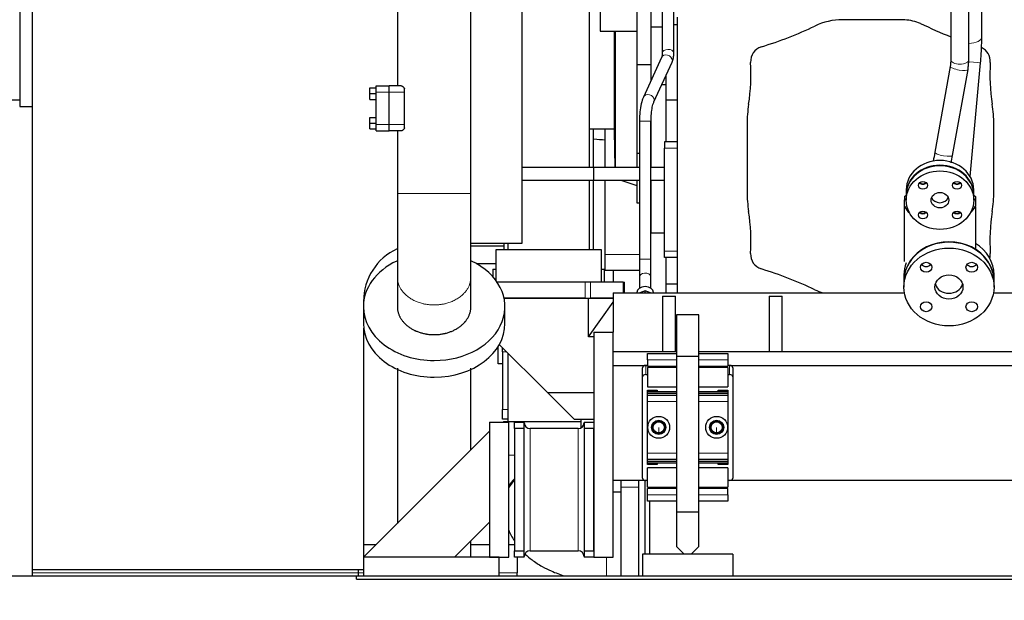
# Model space of a CAD drawing. Header units: inches. Extents: x 0 to 29700, y -16 to 21000.
# Tile 204 of 256: x 21776 to 23306, y 15541 to 16443. Entities that reach past the tile are written whole.
import ezdxf

# ---------------------------------------------------------------- set-up
doc = ezdxf.new("R2010")
doc.units = ezdxf.units.IN
doc.layers.add('1', color=7, linetype='Continuous', true_color=0xffffff)
doc.layers.add('254', color=7, linetype='Continuous', true_color=0xffffff)
doc.styles.add('latin_extended', font='simplex.shx')
doc.dimstyles.get("Standard").update_dxf_attribs({"dimtxt": 0.18, "dimasz": 0.18, "dimexe": 0.18, "dimexo": 0.0625, "dimgap": 0.09, "dimtad": 0, "dimtih": 1, "dimtoh": 1, "dimdec": 4, "dimzin": 0, "dimdsep": 46, "dimtxsty": 'Standard', "dimcen": 0.09, "dimadec": 0, "dimazin": 0, "dimtfac": 1, "dimtdec": 4, "dimtofl": 0, "dimtmove": 0, "dimatfit": 3, "dimfxl": 1, "dimtolj": 1, "dimtzin": 0, "dimarcsym": 0})

# ---------------------------------------------------------------- blocks, each defined once
blk = doc.blocks.new('_U9')
at = {"layer": '254', "color": 3, "linetype": 'Continuous', "lineweight": 13, "transparency": 16777216}
for p, q in [((28856.1, 17551.5), (28856.1, 14023.5)), ((18100.1, 16022.3), (18100.1, 14023.5)), ((18275.1, 14073.5), (28681.1, 14073.5))]:
    blk.add_line(p, q, dxfattribs=at)
at = {"layer": '254', "color": 3, "transparency": 16777216}
for points in [[(18275.1, 14102.7), (18275.1, 14044.3), (18100.1, 14073.5)], [(28681.1, 14044.3), (28681.1, 14102.7), (28856.1, 14073.5)]]:
    blk.add_solid(points, dxfattribs=at)
at = {"layer": 'Defpoints', "color": 0, "transparency": 16777216}
for p in [(28856.1, 17601.5), (18100.1, 16072.3), (28856.1, 14073.5)]:
    blk.add_point(p, dxfattribs=at)
at = {"layer": '254', "color": 2, "lineweight": 13, "transparency": 16777216, "insert": (23107.3, 14336), "char_height": 175, "attachment_point": 1, "style": 'latin_extended'}
blk.add_mtext('\\A1;10756', dxfattribs=at)

msp = doc.modelspace()

# ---------------------------------------------------------------- linework, layer by layer
at = {"layer": '1', "color": 2, "linetype": 'Continuous', "lineweight": 25}
for p, q in [((23223.098, 16866.772), (23223.092, 16380.6)), ((23251.092, 16380.6), (23251.098, 16866.772)), ((22661.599, 16213.494), (22661.599, 16747.752)), ((21795.499, 16726.736), (21795.499, 15588.494)), ((22556.499, 16726.736), (22556.499, 16095.494)), ((22774.595, 16628.575), (22774.595, 16391.554)), ((22792.595, 16391.554), (22792.595, 16628.575)), ((21776.099, 16578.494), (21776.099, 16308.494)), ((22735.096, 16513.54), (22735.096, 16373.448)), ((22757.099, 16516.04), (22757.099, 16432.221)), ((22678.099, 16461.501), (22678.099, 16425.487)), ((23271.099, 16416.049), (23271.099, 16461.737)), ((22792.595, 16436.109), (22798.099, 16436.109)), ((22798.099, 16018.498), (22798.099, 16447.446)), ((22798.099, 16018.498), (22798.099, 16447.446)), ((23151.773, 16443.232), (23054.662, 16443.232)), ((22678.099, 16425.487), (22735.096, 16425.487)), ((22700.099, 16425.489), (22700.099, 16270.494)), ((22701.23, 16425.487), (22701.23, 16213.491)), ((22757.099, 16432.221), (22774.595, 16432.221)), ((22757.099, 16432.221), (22757.099, 16348.894)), ((22774.599, 16391.714), (22774.595, 16391.554)), ((22735.096, 16373.448), (22735.096, 16235.824)), ((22735.096, 16373.448), (22757.099, 16373.448)), ((22773.438, 16384.588), (22745.286, 16323.088)), ((22761.653, 16315.596), (22789.805, 16377.096)), ((23253.021, 16199.39), (23269.177, 16376.162)), ((22780.099, 16355.894), (22780.099, 16318.494)), ((23222.16, 16370.712), (23198.104, 16237.301)), ((23222.16, 16370.712), (23222.151, 16370.648)), ((23222.16, 16370.712), (23222.16, 16370.712)), ((23225.66, 16232.332), (23249.715, 16365.744)), ((22774.12, 16342.833), (22780.099, 16342.833)), ((22320.099, 16328.494), (22320.099, 16337.492)), ((22320.099, 16337.492), (22330.099, 16337.492)), ((22320.099, 16319.496), (22320.099, 16328.494)), ((22320.099, 16328.494), (22330.099, 16328.494)), ((22330.099, 16330.494), (22330.099, 16340.494)), ((22330.099, 16340.494), (22350.099, 16340.494)), ((22330.099, 16280.494), (22330.099, 16330.494)), ((22350.099, 16330.494), (22350.099, 16340.494)), ((22368.914, 16340.494), (22350.099, 16340.494)), ((22350.099, 16330.494), (22350.099, 16340.494)), ((22350.099, 16280.494), (22350.099, 16330.494)), ((22350.099, 16280.494), (22350.099, 16330.494)), ((22374.099, 16330.494), (22374.099, 16335.774)), ((22374.099, 16280.494), (22374.099, 16330.494)), ((21727.794, 16318.494), (21776.099, 16318.494)), ((22320.099, 16319.496), (22330.099, 16319.496)), ((22780.099, 16318.494), (22780.099, 16253.492)), ((22780.099, 16318.494), (22798.099, 16318.494)), ((21776.099, 16308.494), (21795.499, 16308.494)), ((22320.099, 16291.492), (22330.099, 16291.492)), ((22320.099, 16282.494), (22320.099, 16291.492)), ((22320.099, 16273.496), (22320.099, 16282.494)), ((22320.099, 16282.494), (22330.099, 16282.494)), ((22330.099, 16270.494), (22330.099, 16280.494)), ((22350.099, 16270.494), (22350.099, 16280.494)), ((22350.099, 16270.494), (22350.099, 16280.494)), ((22374.099, 16275.214), (22374.099, 16280.494)), ((22739.099, 16285.348), (22739.099, 16071.183)), ((22757.099, 16071.183), (22757.099, 16285.348)), ((22757.099, 16285.346), (22757.099, 16213.495)), ((22906.361, 16280.812), (22906.361, 16176.175)), ((23289.837, 16176.175), (23289.837, 16280.812)), ((22320.099, 16273.496), (22330.099, 16273.496)), ((22330.099, 16270.494), (22350.099, 16270.494)), ((22368.914, 16270.494), (22350.099, 16270.494)), ((22661.6, 16273.494), (22700.103, 16273.494)), ((22686.099, 16213.493), (22686.099, 16273.491)), ((22700.099, 16270.494), (22700.978, 16213.494)), ((22778.099, 16253.494), (22778.099, 16243.494)), ((22798.099, 16253.494), (22778.099, 16253.494)), ((22735.096, 16235.824), (22735.096, 16213.493)), ((22735.096, 16235.824), (22739.099, 16235.824)), ((22778.099, 16083.494), (22778.099, 16243.494)), ((22668.099, 16213.494), (22556.5, 16213.494)), ((22739.099, 16213.494), (22668.099, 16213.494)), ((22668.099, 16193.494), (22668.099, 16213.494)), ((22778.099, 16213.494), (22757.097, 16213.494)), ((22668.099, 16193.494), (22556.5, 16193.494)), ((22661.599, 16085.453), (22661.599, 16193.494)), ((22739.099, 16193.494), (22668.099, 16193.494)), ((22686.099, 16078.52), (22686.099, 16193.491)), ((22711.617, 16193.494), (22735.096, 16185.356)), ((22735.096, 16193.494), (22735.096, 16158.494)), ((22778.099, 16193.494), (22757.097, 16193.494)), ((22757.099, 16193.497), (22757.099, 16111.847)), ((23153.599, 16178.994), (23153.599, 16171.494)), ((23258.599, 16171.494), (23258.599, 16178.994)), ((22735.096, 16158.494), (22739.099, 16158.494)), ((23151.099, 16168.58), (23153.599, 16170.745)), ((23151.099, 16168.58), (23151.099, 16163.405)), ((23151.099, 16163.405), (23153.599, 16165.57)), ((23151.099, 16153.285), (23151.099, 16163.405)), ((23153.599, 16170.744), (23153.599, 16162.744)), ((23258.599, 16170.745), (23261.099, 16168.58)), ((23258.599, 16162.744), (23258.599, 16170.744)), ((23258.599, 16165.57), (23261.099, 16163.405)), ((23261.099, 16168.58), (23261.099, 16163.405)), ((23261.099, 16163.405), (23261.099, 16153.285)), ((23151.099, 16152.46), (23151.099, 16153.285)), ((23151.099, 16067.317), (23151.099, 16152.46)), ((23261.099, 16152.46), (23261.099, 16153.285)), ((23261.099, 16152.46), (23261.099, 16085.87)), ((22757.099, 16111.847), (22778.098, 16111.847)), ((22477.25, 16091.606), (22528.249, 16091.606)), ((22556.499, 16095.494), (22477.251, 16095.494)), ((22516.099, 16085.452), (22516.099, 16037.918)), ((22680.099, 16085.452), (22516.099, 16085.452)), ((22534.599, 16095.5), (22534.599, 16085.458)), ((22680.099, 16035.452), (22680.099, 16085.452)), ((22778.099, 16073.494), (22778.099, 16083.494)), ((22686.099, 16053.52), (22686.099, 16078.52)), ((22739.099, 16071.183), (22739.099, 16042.899)), ((22757.099, 16042.899), (22757.099, 16071.183)), ((22798.099, 16073.494), (22778.099, 16073.494)), ((22780.099, 16073.493), (22780.099, 16032.494)), ((22485.221, 16064.494), (22516.099, 16064.494)), ((22511.099, 16055.494), (22511.099, 16044.073)), ((22511.099, 16055.494), (22516.098, 16055.494)), ((22680.099, 16055.494), (22685.099, 16055.494)), ((22685.099, 16035.451), (22685.099, 16055.494)), ((22739.099, 16053.52), (22686.099, 16053.52)), ((22698.099, 16053.52), (22698.099, 16035.451)), ((22517.842, 16035.452), (22518.099, 16035.452)), ((22654.87, 16035.452), (22518.099, 16035.452)), ((22663.032, 16035.452), (22654.87, 16035.452)), ((22714.06, 16035.452), (22663.032, 16035.452)), ((22714.06, 16035.452), (22715.899, 16035.452)), ((22715.899, 16018.494), (22715.899, 16035.452)), ((22739.099, 16042.899), (22739.099, 16025.789)), ((22757.099, 16025.789), (22757.099, 16042.899)), ((23150.1, 16046.484), (23150.1, 16037.484)), ((23150.1, 16036.734), (23150.1, 16027.734)), ((23290.1, 16037.484), (23290.1, 16046.484)), ((23290.1, 16027.734), (23290.1, 16036.734)), ((22748.099, 16021.869), (22739.83, 16018.494)), ((22756.367, 16018.494), (22748.099, 16021.869)), ((22748.099, 16018.494), (22748.099, 16021.869)), ((22780.099, 16032.494), (22798.099, 16032.494)), ((22780.099, 16032.494), (22780.099, 16018.493)), ((22310.499, 16005.494), (22310.499, 16004.204)), ((22528.676, 16010.494), (22660.099, 16010.494)), ((22654.87, 16010.452), (22528.686, 16010.452)), ((22660.099, 16010.494), (22698.098, 16010.494)), ((22660.099, 15950.339), (22660.099, 16010.494)), ((22660.099, 15950.339), (22698.099, 16004.079)), ((22698.099, 16010.452), (22663.032, 16010.452)), ((22698.099, 16018.494), (23150.942, 16018.494)), ((22698.099, 16018.494), (22698.099, 15957.491)), ((22735.099, 16019.155), (22735.099, 16018.494)), ((22761.099, 16018.494), (22761.099, 16019.155)), ((22775.088, 16013.494), (22775.088, 15927.038)), ((22775.088, 16013.494), (22795.088, 16013.494)), ((22775.088, 16013.494), (22775.088, 15927.038)), ((22775.088, 16013.494), (22795.088, 16013.494)), ((22795.088, 15927.038), (22795.088, 16013.494)), ((22795.088, 15927.038), (22795.088, 16013.494)), ((22940.919, 16013.494), (22940.919, 15927.038)), ((22940.919, 16013.494), (22960.919, 16013.494)), ((22940.919, 16013.494), (22940.919, 15927.038)), ((22940.919, 16013.494), (22960.919, 16013.494)), ((22960.919, 15927.038), (22960.919, 16013.494)), ((22960.919, 15927.038), (22960.919, 16013.494)), ((23289.349, 16018.494), (26998.099, 16018.494)), ((22310.099, 15997.082), (22310.099, 15971.104)), ((22530.099, 15971.104), (22530.099, 15997.082)), ((22796.599, 15984.523), (22796.599, 15919.523)), ((22831.599, 15984.523), (22796.599, 15984.523)), ((22831.599, 15919.523), (22831.599, 15984.523)), ((22310.499, 15963.976), (22310.499, 15607.754)), ((22668.099, 15950.339), (22660.099, 15950.339)), ((22668.099, 15957.494), (22698.099, 15957.494)), ((22668.099, 15957.494), (22668.099, 15607.494)), ((22698.099, 15607.494), (22698.099, 15957.494)), ((22519.499, 15908.494), (22519.499, 15935.279)), ((22521.289, 15938.303), (22596.099, 15863.494)), ((22526.099, 15927.126), (22526.099, 15933.494)), ((22526.099, 15927.126), (22526.099, 15837.146)), ((22534.599, 15925.001), (22534.599, 15818.499)), ((22796.605, 15927.036), (22698.099, 15927.036)), ((22751.599, 15924.523), (22796.601, 15924.523)), ((22751.599, 15914.523), (22751.599, 15924.523)), ((22751.599, 15914.523), (22751.599, 15904.523)), ((22796.599, 15919.523), (22796.599, 15677.523)), ((22831.599, 15919.523), (22796.599, 15919.523)), ((22831.597, 15924.523), (22876.599, 15924.523)), ((22831.599, 15677.523), (22831.599, 15919.523)), ((26864.559, 15927.036), (22831.634, 15927.036)), ((22876.599, 15924.523), (22876.599, 15914.523)), ((22876.599, 15914.523), (22876.599, 15904.523)), ((22526.099, 15908.494), (22519.499, 15908.494)), ((22698.099, 15905.823), (22751.606, 15905.823)), ((22744.099, 15888.145), (22744.099, 15902.288)), ((22751.599, 15905.823), (22749.099, 15905.823)), ((22751.599, 15904.523), (22796.601, 15904.523)), ((22796.601, 15902.523), (22751.599, 15902.523)), ((22751.599, 15902.523), (22751.599, 15872.523)), ((22831.599, 15904.523), (22876.599, 15904.523)), ((22876.599, 15902.523), (22831.599, 15902.523)), ((22879.099, 15905.823), (22876.598, 15905.823)), ((22876.599, 15902.523), (22876.599, 15872.523)), ((22876.634, 15905.823), (23423.14, 15905.823)), ((22884.099, 15902.288), (22884.099, 15888.145)), ((22744.099, 15730.461), (22744.099, 15888.145)), ((22749.099, 15891.681), (22751.599, 15891.681)), ((22876.598, 15891.681), (22879.099, 15891.681)), ((22884.099, 15888.145), (22884.099, 15730.461)), ((22751.599, 15872.523), (22796.601, 15872.523)), ((22751.599, 15864.523), (22751.599, 15867.523)), ((22751.599, 15867.523), (22766.599, 15867.523)), ((22766.599, 15867.523), (22766.599, 15864.523)), ((22831.597, 15872.523), (22876.599, 15872.523)), ((22861.599, 15864.523), (22861.599, 15867.523)), ((22861.599, 15867.523), (22876.599, 15867.523)), ((22876.599, 15867.523), (22876.599, 15864.523)), ((22596.099, 15863.494), (22638.099, 15821.494)), ((22596.099, 15863.494), (22668.1, 15863.494)), ((22751.599, 15862.523), (22751.599, 15864.523)), ((22796.601, 15864.523), (22751.599, 15864.523)), ((22751.599, 15859.522), (22751.599, 15862.523)), ((22751.599, 15862.523), (22796.601, 15862.523)), ((22751.599, 15849.523), (22751.599, 15859.523)), ((22751.599, 15859.523), (22796.599, 15859.523)), ((22831.597, 15859.523), (22876.599, 15859.523)), ((22876.599, 15864.523), (22831.599, 15864.523)), ((22831.599, 15862.523), (22876.599, 15862.523)), ((22876.599, 15864.523), (22876.599, 15862.523)), ((22876.599, 15862.523), (22876.599, 15859.522)), ((22876.599, 15859.523), (22876.599, 15849.523)), ((22526.099, 15822.494), (22526.099, 15837.146)), ((22751.599, 15769.523), (22751.599, 15849.523)), ((22876.599, 15849.523), (22876.599, 15769.523)), ((22534.599, 15822.494), (22526.099, 15822.494)), ((22668.099, 15821.494), (22638.099, 15821.494)), ((22648.099, 15821.494), (22648.099, 15808.431)), ((22506.099, 15817.494), (22536.099, 15817.494)), ((22506.099, 15817.494), (22506.099, 15607.494)), ((22528.099, 15818.494), (22528.099, 15817.493)), ((22528.099, 15818.494), (22648.099, 15818.494)), ((22536.099, 15607.494), (22536.099, 15817.494)), ((22545.099, 15807.494), (22545.099, 15817.494)), ((22545.099, 15817.494), (22560.099, 15817.494)), ((22545.099, 15807.494), (22545.099, 15617.494)), ((22560.099, 15807.494), (22545.099, 15807.494)), ((22560.099, 15807.494), (22560.099, 15817.494)), ((22560.099, 15617.494), (22560.099, 15807.494)), ((22653.099, 15817.494), (22653.099, 15807.494)), ((22653.099, 15817.494), (22668.099, 15817.494)), ((22653.099, 15807.494), (22653.099, 15617.494)), ((22668.099, 15807.494), (22653.099, 15807.494)), ((22668.099, 15617.494), (22668.099, 15807.494)), ((22310.241, 15607.494), (22506.099, 15803.352)), ((22751.599, 15759.523), (22751.599, 15769.523)), ((22751.599, 15756.523), (22751.599, 15759.524)), ((22796.601, 15759.523), (22751.599, 15759.523)), ((22876.599, 15759.523), (22831.599, 15759.523)), ((22876.599, 15769.523), (22876.599, 15759.523)), ((22876.599, 15759.524), (22876.599, 15756.523)), ((22796.599, 15756.523), (22751.599, 15756.523)), ((22751.599, 15754.523), (22751.599, 15756.523)), ((22751.599, 15754.523), (22796.599, 15754.523)), ((22751.599, 15751.523), (22751.599, 15754.523)), ((22766.599, 15751.523), (22751.599, 15751.523)), ((22796.599, 15746.523), (22751.599, 15746.523)), ((22751.599, 15716.523), (22751.599, 15746.523)), ((22766.599, 15754.523), (22766.599, 15751.523)), ((22876.599, 15756.523), (22831.597, 15756.523)), ((22831.597, 15754.523), (22876.599, 15754.523)), ((22876.599, 15746.523), (22831.597, 15746.523)), ((22861.599, 15751.523), (22861.599, 15754.523)), ((22876.599, 15751.523), (22861.599, 15751.523)), ((22876.599, 15756.523), (22876.599, 15754.523)), ((22876.599, 15754.523), (22876.599, 15751.523)), ((22876.599, 15746.523), (22876.599, 15716.523)), ((22749.161, 15726.925), (22698.099, 15726.925)), ((22710.099, 15726.925), (22710.099, 15716.494)), ((22710.099, 15716.494), (22710.099, 15578.495)), ((22738.099, 15578.495), (22738.099, 15726.923)), ((22748.099, 15612.526), (22748.099, 15726.923)), ((22751.599, 15726.925), (22749.099, 15726.925)), ((22751.599, 15716.523), (22796.599, 15716.523)), ((22751.599, 15704.523), (22751.599, 15714.523)), ((22796.599, 15714.523), (22751.599, 15714.523)), ((22755.099, 15714.52), (22755.099, 15716.518)), ((22831.597, 15716.523), (22876.599, 15716.523)), ((22876.599, 15714.523), (22831.597, 15714.523)), ((22879.099, 15726.925), (22876.598, 15726.925)), ((22876.599, 15704.523), (22876.599, 15714.523)), ((23413.108, 15726.925), (22879.102, 15726.925)), ((22710.099, 15708.494), (22698.099, 15708.494)), ((22751.599, 15694.523), (22751.599, 15704.523)), ((22876.599, 15704.523), (22876.599, 15694.523)), ((22796.601, 15694.523), (22751.599, 15694.523)), ((22755.099, 15612.521), (22755.099, 15694.523)), ((22876.599, 15694.523), (22831.599, 15694.523)), ((22796.599, 15677.523), (22796.599, 15624.523)), ((22831.599, 15677.523), (22796.599, 15677.523)), ((22831.599, 15624.523), (22831.599, 15677.523)), ((22506.099, 15661.93), (22451.662, 15607.494)), ((22310.501, 15627.494), (22330.244, 15627.494)), ((22477.248, 15627.494), (22506.096, 15627.494)), ((22536.097, 15627.494), (22545.095, 15627.494)), ((22796.599, 15624.523), (22808.599, 15612.523)), ((22819.599, 15612.523), (22831.599, 15624.523)), ((22311.1, 15607.494), (22310.241, 15607.494)), ((22310.499, 15607.5), (22310.499, 15588.494)), ((22521.099, 15607.494), (22311.099, 15607.494)), ((22311.099, 15578.494), (22311.099, 15607.494)), ((22506.099, 15607.494), (22536.099, 15607.494)), ((22521.099, 15578.494), (22521.099, 15607.494)), ((22545.099, 15607.494), (22545.099, 15617.494)), ((22545.099, 15617.494), (22560.099, 15617.494)), ((22560.099, 15607.494), (22545.099, 15607.494)), ((22549.099, 15607.494), (22549.099, 15583.494)), ((22560.099, 15607.494), (22560.099, 15617.494)), ((22653.099, 15617.494), (22653.099, 15607.494)), ((22653.099, 15617.494), (22668.099, 15617.494)), ((22668.099, 15607.494), (22653.099, 15607.494)), ((22668.099, 15607.494), (22698.099, 15607.494)), ((22884.099, 15612.523), (22744.099, 15612.523)), ((22744.099, 15612.523), (22744.099, 15578.494)), ((22819.599, 15612.523), (22808.599, 15612.523)), ((22884.099, 15612.523), (22884.099, 15578.494)), ((18381.099, 15578.494), (27698.099, 15578.494)), ((21346.099, 15578.494), (22299.599, 15578.494)), ((21795.499, 15588.494), (21795.499, 15583.494)), ((21795.499, 15588.494), (22310.499, 15588.494)), ((21795.499, 15583.494), (21795.499, 15578.494)), ((22299.599, 15573.494), (22299.599, 15578.494)), ((22302.099, 15588.494), (22302.099, 15583.494)), ((22302.099, 15583.494), (22302.099, 15578.494)), ((22549.099, 15578.493), (22549.099, 15583.494)), ((22299.599, 15573.494), (27583.099, 15573.494))]:
    msp.add_line(p, q, dxfattribs=at)
at = {"layer": '1', "color": 110, "linetype": 'Continuous', "lineweight": 13}
for p, q in [((22792.595, 16391.554), (22792.595, 16391.554)), ((22789.805, 16377.096), (22789.805, 16377.096)), ((23223.092, 16380.601), (23223.092, 16380.6)), ((22330.099, 16330.494), (22350.099, 16330.494)), ((22374.099, 16330.494), (22350.099, 16330.494)), ((22330.099, 16280.494), (22350.099, 16280.494)), ((22374.099, 16280.494), (22350.099, 16280.494)), ((22739.099, 16285.348), (22756.942, 16285.348)), ((22756.942, 16285.348), (22757.099, 16285.348)), ((22798.099, 16243.494), (22778.099, 16243.494)), ((23198.104, 16237.301), (23198.104, 16237.301)), ((22798.099, 16083.494), (22778.099, 16083.494)), ((22686.099, 16078.52), (22739.099, 16078.52)), ((22739.099, 16071.183), (22756.942, 16071.183)), ((22756.942, 16071.183), (22757.099, 16071.183)), ((22518.099, 16035.072), (22518.099, 16035.452)), ((22654.87, 16010.452), (22654.87, 16035.452)), ((22663.032, 16010.494), (22663.032, 16035.452)), ((22714.06, 16018.494), (22714.06, 16035.452)), ((22757.099, 16042.899), (22757.099, 16042.899)), ((22532.466, 15927.126), (22526.099, 15927.126)), ((22796.601, 15914.523), (22751.599, 15914.523)), ((22876.599, 15914.523), (22831.597, 15914.523)), ((22749.099, 15905.823), (22749.099, 15891.681)), ((22879.099, 15891.681), (22879.099, 15905.823)), ((22526.099, 15837.146), (22534.599, 15837.146)), ((22796.599, 15849.523), (22751.599, 15849.523)), ((22876.599, 15849.523), (22831.597, 15849.523)), ((22769.099, 15800.773), (22769.099, 15809.523)), ((22859.099, 15800.773), (22859.099, 15809.523)), ((22536.101, 15766.436), (22545.103, 15766.436)), ((22751.599, 15769.523), (22796.599, 15769.523)), ((22831.599, 15769.523), (22876.599, 15769.523)), ((22738.098, 15716.494), (22710.099, 15716.494)), ((22751.599, 15704.523), (22796.599, 15704.523)), ((22831.599, 15704.523), (22876.599, 15704.523)), ((22688.099, 15578.495), (22688.099, 15607.494)), ((21795.499, 15583.494), (22302.099, 15583.494)), ((22302.101, 15583.494), (22311.103, 15583.494)), ((22521.097, 15583.494), (22549.099, 15583.494))]:
    msp.add_line(p, q, dxfattribs=at)
at = {"layer": '1', "color": 2, "linetype": 'Continuous', "lineweight": 25}
for centre, radius in [((22769.099, 15809.523), 17), ((22769.099, 15809.523), 11), ((22859.099, 15809.523), 17), ((22859.099, 15809.523), 11), ((22769.099, 15809.523), 10), ((22769.099, 15809.523), 8.75), ((22859.099, 15809.523), 10), ((22859.099, 15809.523), 8.75)]:
    msp.add_circle(centre, radius, dxfattribs=at)
for centre, radius, start, end in [((22753.123, 16975.217), 600.262, 287.003396, 295.516412), ((23054.662, 16343.494), 99.738, 90, 115.516412), ((23141.535, 16343.494), 100.262, 69.909293, 84.139204), ((23443.074, 16975.217), 600.262, 243.578646, 248.501589), ((22935.599, 16378.494), 23.738, 107.003396, 183.501321), ((23260.599, 16378.494), 23.738, 356.498698, 64.758735), ((22612.204, 16358.707), 300.262, 351.037476, 3.5013), ((23583.994, 16358.707), 300.262, 176.498698, 188.962524), ((23106.099, 16280.812), 199.738, 171.037476, 180), ((23090.099, 16280.812), 199.738, 0, 8.962524), ((23106.099, 16176.175), 199.738, 180, 188.962524), ((23090.099, 16176.175), 199.738, 351.037476, 0), ((22612.204, 16098.281), 300.262, 356.498698, 8.962524), ((23583.994, 16098.281), 300.262, 171.037476, 183.501302), ((22400.499, 16005.494), 90, 114.858281, 180), ((22935.599, 16078.494), 23.738, 176.498698, 252.996604), ((23260.599, 16078.494), 23.738, 344.632615, 3.501302), ((22753.123, 15481.77), 600.262, 64.483588, 72.996604), ((23054.662, 16113.494), 99.738, 244.483588, 252.268885), ((22569.099, 15816.494), 9, 180.000001, 270), ((22644.099, 15816.494), 9, 270, 359.999999), ((22569.099, 15608.494), 9, 90, 179.999999), ((22644.099, 15608.494), 9, 0.000001, 90)]:
    msp.add_arc(centre, radius, start, end, dxfattribs=at)
at = {"layer": '1', "color": 110, "linetype": 'Continuous', "lineweight": 13}
for centre, major_axis, ratio, start_param, end_param in [((23250.099, 16416.049), (21, 0), 0.46174861, 4.75970922, 6.28318531), ((22781.622, 16380.842), (8.183, -3.746), 0.81488698, 0.41077763, 3.14160704), ((22783.595, 16391.554), (9, 0), 0.62251464, 0.09384866, 3.11301736), ((22783.595, 16391.554), (9, 0), 0.62251464, 0, 0.09384866), ((22781.622, 16380.842), (8.183, -3.746), 0.81488698, 0, 0.41077763), ((23237.092, 16380.6), (-14, 0), 0.44772142, 0, 1.57080163), ((23237.092, 16380.6), (-14, 0), 0.44772142, 1.57080163, 3.14159796), ((23248.264, 16378.073), (20.913, -1.911), 0.00615721, 0.00013582, 1.44458119), ((23235.937, 16368.228), (-13.778, 2.484), 0.22019381, 0.02102946, 1.61047899), ((23235.937, 16368.228), (-13.778, 2.484), 0.22019381, 1.61047899, 3.14485248), ((22753.469, 16319.342), (8.183, -3.746), 0.81488698, 0.41077763, 3.14229427), ((22753.469, 16319.342), (8.183, -3.746), 0.81488698, 0.00423591, 0.41077763), ((23211.882, 16234.817), (-13.778, 2.484), 0.22019381, 0, 1.61047899), ((23211.882, 16234.817), (-13.778, 2.484), 0.22019381, 1.61047899, 3.14161271), ((22748.099, 16042.899), (9, 0), 0.70710678, 0.18679289, 3.14165713), ((22748.099, 16042.899), (9, 0), 0.70710678, 0, 0.18679289), ((22598.099, 15691.746), (70, 0), 0.82989824, 2.42962922, 2.65876913), ((22598.099, 15688.706), (70, 0), 0.82989824, 2.42962922, 2.65876913)]:
    msp.add_ellipse(centre, major_axis=major_axis, ratio=ratio, start_param=start_param, end_param=end_param, dxfattribs=at)
at = {"layer": '1', "color": 2, "linetype": 'Continuous', "lineweight": 25}
for centre, major_axis, ratio, start_param, end_param in [((22783.595, 16391.554), (9, 0), 0.62251464, 6.10381357, 6.28317887), ((21838.481, 16149.494), (1485.907, 0), 0.08748866, 0.9637576, 0.97828589), ((23206.099, 16178.994), (52.5, 0), 0.8660254, 0.00005512, 3.14153754), ((23206.099, 16171.494), (52.5, 0), 0.8660254, 0, 3.14159265), ((23206.099, 16170.744), (52.5, 0), 0.8660254, 0, 3.14159265), ((23179.582, 16193.708), (7, 0), 0.8660254, 3.86209729, 4.71238898), ((23179.582, 16194.458), (-7, 0), 0.8660254, 0.80621121, 2.33528326), ((23179.582, 16193.708), (7, 0), 0.8660254, 4.71238898, 5.56268067), ((23232.615, 16193.708), (7, 0), 0.8660254, 3.86209729, 4.71238898), ((23232.615, 16194.458), (7, 0), 0.8660254, 3.94780387, 5.47687592), ((23232.615, 16193.708), (7, 0), 0.8660254, 4.71238898, 5.56268067), ((23206.099, 16170.744), (13.75, 0), 0.8660254, 3.48412443, 4.71238898), ((23206.099, 16170.744), (13.75, 0), 0.8660254, 4.71238898, 5.94065353), ((23206.099, 16178.994), (62.5, 0), 0.8660254, 3.63652678, 3.83663715), ((23206.099, 16178.169), (62.5, 0), 0.8660254, 3.63652678, 3.86111301), ((23179.582, 16147.78), (7, 0), 0.8660254, 3.86209729, 4.71238898), ((23179.582, 16148.53), (7, 0), 0.8660254, 3.94780387, 5.47687592), ((23179.582, 16147.78), (7, 0), 0.8660254, 4.71238898, 5.56268067), ((23232.615, 16147.78), (7, 0), 0.8660254, 3.86209729, 4.71238898), ((23232.615, 16148.53), (7, 0), 0.8660254, 3.94780387, 5.47687592), ((23232.615, 16147.78), (7, 0), 0.8660254, 4.71238898, 5.56268067), ((23206.099, 16178.169), (62.5, 0), 0.8660254, 5.56366495, 5.78825118), ((23206.099, 16178.994), (62.5, 0), 0.8660254, 5.58814081, 5.78825118), ((23220.1, 16037.484), (-70, 0), 0.8660254, 3.14159265, 6.28318531), ((23220.1, 16036.734), (70, 0), 0.8660254, 0, 3.14159265), ((23220.1, 16046.484), (-70, 0), 0.8660254, 3.14163209, 4.08671828), ((22420.099, 15997.082), (-110, 0), 0.76040597, 5.26903993, 6.28318531), ((22420.099, 15997.082), (-110, 0), 0.76040597, 1.57079633, 4.15397089), ((23220.1, 16046.484), (-70, 0), 0.8660254, 5.96905149, 6.2831213), ((23184.745, 16067.353), (-9, 0), 0.8660254, 0.61545764, 2.52603684), ((23255.455, 16067.353), (-9, 0), 0.8660254, 0.61545764, 2.52603684), ((22748.099, 16019.155), (13, 0), 0.70710678, 0, 3.14159265), ((23220.1, 16036.734), (21.75, 0), 0.8660254, 3.38280807, 6.04187172), ((22420.099, 15997.082), (-110, 0), 0.76040597, 0, 1.57079633), ((22420.099, 15971.104), (-110, 0), 0.76040597, 0, 1.57079633), ((22420.099, 15971.104), (-110, 0), 0.76040597, 1.57079633, 3.14159265), ((22749.099, 15902.288), (5, 0), 0.70710678, 1.57079633, 3.14159265), ((22879.099, 15902.288), (5, 0), 0.70710678, 0, 1.57079633), ((22749.099, 15888.145), (5, 0), 0.70710678, 1.57079633, 3.14159265), ((22879.099, 15888.145), (5, 0), 0.70710678, 0, 1.57079633), ((22749.099, 15730.461), (5, 0), 0.70710678, 3.14159265, 4.71238898), ((22879.099, 15730.461), (5, 0), 0.70710678, 4.71238898, 6.28318531)]:
    msp.add_ellipse(centre, major_axis=major_axis, ratio=ratio, start_param=start_param, end_param=end_param, dxfattribs=at)
for centre, major_axis in [((23206.099, 16162.744), (52.5, 0)), ((23179.582, 16185.708), (7, 0)), ((23232.615, 16185.708), (7, 0)), ((23206.099, 16162.744), (13.75, 0)), ((23179.582, 16139.78), (7, 0)), ((23232.615, 16139.78), (7, 0)), ((23220.1, 16027.734), (70, 0)), ((23184.745, 16058.353), (9, 0)), ((23255.455, 16058.353), (9, 0)), ((23220.1, 16027.734), (21.75, 0)), ((23184.745, 15997.116), (9, 0)), ((23255.455, 15997.116), (9, 0))]:
    msp.add_ellipse(centre, major_axis=major_axis, ratio=0.8660254, dxfattribs=at)
for points, knots in [([(22477.249, 16173.316), (22477.249, 16186.53), (22477.249, 16212.947), (22477.249, 16252.565), (22477.249, 16292.17), (22477.249, 16331.776), (22477.249, 16371.382), (22477.249, 16410.987), (22477.249, 16510.001), (22477.249, 16760.837), (22477.249, 16998.47), (22477.249, 17163.494)], [0, 0, 0, 0, 0.04003652, 0.080035, 0.12003348, 0.16003196, 0.20003044, 0.24002891, 0.28002739, 0.50001902, 1, 1, 1, 1]), ([(22362.949, 17139.614), (22362.949, 16982.55), (22362.949, 16733.074), (22362.949, 16473.225), (22362.949, 16363.915), (22362.949, 16347.018), (22362.949, 16340.494)], [0, 0, 0, 0, 0.58963626, 0.93656688, 0.97550807, 1, 1, 1, 1]), ([(23269.177, 16376.162), (23269.472, 16379.401), (23270.234, 16388.752), (23270.942, 16402.368), (23271.098, 16412.104), (23271.099, 16416.049)], [0, 0, 0, 0, 0.23481749, 0.68388356, 1, 1, 1, 1]), ([(22368.914, 16340.494), (22369.127, 16340.494), (22369.343, 16340.466), (22369.782, 16340.36), (22370.005, 16340.281), (22370.455, 16340.074), (22370.683, 16339.945), (22370.943, 16339.772), (22370.972, 16339.752), (22371.029, 16339.712), (22371.116, 16339.651), (22371.202, 16339.586), (22371.374, 16339.453), (22371.488, 16339.359), (22371.828, 16339.059), (22372.052, 16338.837), (22372.384, 16338.47), (22372.494, 16338.341), (22372.712, 16338.073), (22372.82, 16337.933), (22372.954, 16337.749), (22372.98, 16337.712), (22373.033, 16337.638), (22373.112, 16337.525), (22373.19, 16337.409), (22373.344, 16337.173), (22373.445, 16337.011), (22373.641, 16336.676), (22373.736, 16336.504), (22373.922, 16336.147), (22374.012, 16335.963), (22374.099, 16335.774)], [0, 0, 0, 0, 0.125, 0.125, 0.25, 0.25, 0.375, 0.375, 0.390625, 0.390625, 0.40625, 0.4375, 0.4375, 0.5, 0.5, 0.625, 0.625, 0.6875, 0.6875, 0.75, 0.75, 0.765625, 0.765625, 0.78125, 0.8125, 0.8125, 0.875, 0.875, 0.9375, 0.9375, 1, 1, 1, 1]), ([(22745.286, 16323.088), (22744.609, 16321.585), (22742.736, 16316.739), (22740.532, 16307.116), (22739.299, 16295.405), (22739.1, 16288.144), (22739.099, 16285.348)], [0, 0, 0, 0, 0.16516573, 0.49741356, 0.81093365, 1, 1, 1, 1]), ([(22757.099, 16285.348), (22757.1, 16287.411), (22757.236, 16293.294), (22758.11, 16302.708), (22759.898, 16311.045), (22761.112, 16314.445), (22761.653, 16315.596)], [0, 0, 0, 0, 0.16282395, 0.47533025, 0.78286334, 1, 1, 1, 1]), ([(22362.949, 16270.494), (22362.949, 16269.232), (22362.949, 16257.598), (22362.949, 16235.591), (22362.949, 16204.46), (22362.949, 16183.701), (22362.949, 16173.316)], [0, 0, 0, 0, 0.0389397, 0.35916392, 0.67938814, 1, 1, 1, 1]), ([(22374.099, 16275.214), (22374.012, 16275.024), (22373.922, 16274.84), (22373.737, 16274.485), (22373.642, 16274.313), (22373.447, 16273.98), (22373.248, 16273.658), (22372.937, 16273.207), (22372.722, 16272.927), (22372.558, 16272.725), (22372.503, 16272.658), (22372.42, 16272.561), (22372.392, 16272.529), (22372.336, 16272.465), (22372.197, 16272.308), (22372.057, 16272.161), (22371.831, 16271.938), (22371.718, 16271.832), (22371.378, 16271.531), (22371.15, 16271.355), (22370.806, 16271.124), (22370.692, 16271.053), (22370.548, 16270.971), (22370.519, 16270.956), (22370.462, 16270.925), (22370.376, 16270.879), (22370.291, 16270.838), (22370.007, 16270.707), (22369.784, 16270.628), (22369.343, 16270.521), (22369.127, 16270.494), (22368.914, 16270.494)], [0, 0, 0, 0, 0.0625, 0.0625, 0.125, 0.125, 0.1875, 0.25, 0.3125, 0.3125, 0.34375, 0.34375, 0.359375, 0.359375, 0.375, 0.4375, 0.4375, 0.5, 0.5, 0.625, 0.625, 0.6875, 0.6875, 0.703125, 0.703125, 0.71875, 0.75, 0.75, 0.875, 0.875, 1, 1, 1, 1]), ([(22667.948, 16213.491), (22667.948, 16219.883), (22667.948, 16238.45), (22667.948, 16258.45), (22667.948, 16272.058), (22667.948, 16273.491)], [0, 0, 0, 0, 0.31962348, 0.92832808, 1, 1, 1, 1]), ([(22362.949, 16173.316), (22362.949, 16165.683), (22362.949, 16150.739), (22362.949, 16122.2), (22362.949, 16097.157), (22362.949, 16076.894), (22362.949, 16065.599), (22362.949, 16056.258), (22362.949, 16049.066), (22362.949, 16044.981), (22362.949, 16043.283)], [0, 0, 0, 0, 0.15363226, 0.30326582, 0.58485679, 0.68913181, 0.7861233, 0.87306422, 0.94599415, 1, 1, 1, 1]), ([(22477.249, 16043.283), (22477.249, 16045.496), (22477.249, 16050.961), (22477.249, 16060.845), (22477.249, 16074.001), (22477.249, 16095.991), (22477.249, 16122.2), (22477.249, 16150.739), (22477.249, 16165.683), (22477.249, 16173.316)], [0, 0, 0, 0, 0.07066087, 0.16893151, 0.2858316, 0.41510446, 0.69671408, 0.84635756, 1, 1, 1, 1]), ([(22362.949, 16043.283), (22362.949, 16039.421), (22362.949, 16031.683), (22362.949, 16016.194), (22362.949, 16004.567), (22362.949, 15996.815)], [0, 0, 0, 0, 0.24933897, 0.49955954, 1, 1, 1, 1]), ([(22477.249, 15996.815), (22477.249, 16004.567), (22477.249, 16016.194), (22477.249, 16031.683), (22477.249, 16039.421), (22477.249, 16043.283)], [0, 0, 0, 0, 0.50044046, 0.75066103, 1, 1, 1, 1]), ([(22362.949, 15997.104), (22362.949, 15996.944), (22362.95, 15996.783), (22362.955, 15996.443), (22362.967, 15995.905), (22362.993, 15995.37), (22363.061, 15994.3), (22363.198, 15992.881), (22363.538, 15990.771), (22364.013, 15988.679), (22364.622, 15986.605), (22365.118, 15985.236), (22365.659, 15983.872), (22365.953, 15983.193), (22366.349, 15982.349), (22366.429, 15982.18), (22366.593, 15981.844), (22366.843, 15981.342), (22367.104, 15980.844), (22367.641, 15979.856), (22368.398, 15978.555), (22369.653, 15976.656), (22371.027, 15974.808), (22372.519, 15973.011), (22373.593, 15971.848), (22374.429, 15970.988), (22374.854, 15970.562), (22375.291, 15970.14), (22375.585, 15969.86), (22375.734, 15969.721), (22376.481, 15969.027), (22377.708, 15967.944), (22379.64, 15966.398), (22381.662, 15964.932), (22383.774, 15963.544), (22385.976, 15962.234), (22387.503, 15961.413), (22388.672, 15960.817), (22389.262, 15960.524), (22389.861, 15960.239), (22390.262, 15960.051), (22390.464, 15959.957), (22391.474, 15959.496), (22393.108, 15958.791), (22395.61, 15957.831), (22398.163, 15956.969), (22400.766, 15956.202), (22403.42, 15955.532), (22405.223, 15955.15), (22406.589, 15954.889), (22407.046, 15954.806), (22407.735, 15954.687), (22407.966, 15954.649), (22408.427, 15954.574), (22409.582, 15954.393), (22411.667, 15954.116), (22414.462, 15953.853), (22417.272, 15953.694), (22419.155, 15953.659), (22420.099, 15953.659)], [0, 0, 0, 0, 0.00700569, 0.00700569, 0.01482454, 0.03046225, 0.03046225, 0.06173766, 0.09301307, 0.12428848, 0.1555639, 0.18683931, 0.18683931, 0.21811472, 0.21811472, 0.22593357, 0.22593357, 0.23375242, 0.24939013, 0.24939013, 0.28066554, 0.31194095, 0.34321636, 0.37449177, 0.40576719, 0.40576719, 0.42140489, 0.42922374, 0.42922374, 0.4370426, 0.4370426, 0.46831801, 0.49959342, 0.53086883, 0.56214424, 0.59341965, 0.62469506, 0.62469506, 0.64033277, 0.64815162, 0.64815162, 0.65597048, 0.65597048, 0.68724589, 0.7185213, 0.74979671, 0.78107212, 0.81234753, 0.84362294, 0.84362294, 0.85926065, 0.85926065, 0.8670795, 0.8670795, 0.87489835, 0.90617377, 0.93744918, 0.96872459, 1, 1, 1, 1]), ([(22420.099, 15953.659), (22421.043, 15953.659), (22422.922, 15953.694), (22425.719, 15953.852), (22428.492, 15954.112), (22431.243, 15954.475), (22433.97, 15954.94), (22435.773, 15955.319), (22437.12, 15955.629), (22437.791, 15955.791), (22438.461, 15955.962), (22438.907, 15956.079), (22439.129, 15956.138), (22440.239, 15956.44), (22441.992, 15956.955), (22444.554, 15957.819), (22447.049, 15958.774), (22449.478, 15959.82), (22451.841, 15960.957), (22453.372, 15961.776), (22454.503, 15962.414), (22454.877, 15962.63), (22455.434, 15962.96), (22455.619, 15963.072), (22455.988, 15963.296), (22456.904, 15963.86), (22458.502, 15964.909), (22460.531, 15966.378), (22462.456, 15967.916), (22464.28, 15969.524), (22466.003, 15971.2), (22467.082, 15972.364), (22467.865, 15973.254), (22468.122, 15973.554), (22468.501, 15974.009), (22468.626, 15974.161), (22468.873, 15974.466), (22469.485, 15975.231), (22470.524, 15976.627), (22471.783, 15978.529), (22472.915, 15980.47), (22473.92, 15982.451), (22474.8, 15984.471), (22475.301, 15985.844), (22475.644, 15986.885), (22475.753, 15987.233), (22475.96, 15987.933), (22476.058, 15988.284), (22476.333, 15989.336), (22476.653, 15990.74), (22476.996, 15992.852), (22477.202, 15994.969), (22477.249, 15996.403), (22477.249, 15997.13), (22477.249, 15997.148)], [0, 0, 0, 0, 0.03122463, 0.06244926, 0.09367389, 0.12489852, 0.15612315, 0.18734778, 0.18734778, 0.20296009, 0.21076625, 0.21076625, 0.21857241, 0.21857241, 0.24979704, 0.28102167, 0.3122463, 0.34347093, 0.37469556, 0.40592019, 0.40592019, 0.4215325, 0.4215325, 0.42933866, 0.42933866, 0.43714482, 0.46836945, 0.49959408, 0.53081871, 0.56204334, 0.59326797, 0.6244926, 0.6244926, 0.64010491, 0.64010491, 0.64791107, 0.64791107, 0.65571723, 0.68694186, 0.71816649, 0.74939112, 0.78061575, 0.81184038, 0.84306501, 0.84306501, 0.85867732, 0.85867732, 0.87428964, 0.87428964, 0.90551427, 0.9367389, 0.96796353, 0.99918816, 1, 1, 1, 1]), ([(22362.949, 15901.373), (22362.949, 15839.926), (22362.949, 15759.537), (22362.949, 15679.148), (22362.949, 15660.207)], [0, 0, 0, 0, 0.76437996, 1, 1, 1, 1]), ([(22477.249, 15607.496), (22477.249, 15609.72), (22477.249, 15618.25), (22477.249, 15626.78), (22477.249, 15633.085)], [0, 0, 0, 0, 0.26078327, 1, 1, 1, 1]), ([(22561.757, 15612.461), (22565.062, 15609.306), (22573.33, 15602.266), (22587.083, 15593.339), (22603.908, 15585.088), (22615.752, 15580.722), (22622.937, 15578.498), (22622.968, 15578.488)], [0, 0, 0, 0, 0.19668512, 0.46311607, 0.68527039, 0.99864564, 1, 1, 1, 1])]:
    msp.add_open_spline(points, degree=3, knots=knots, dxfattribs=at)
for points, degree in [([(22774.595, 16391.554), (22774.507, 16386.617), (22773.438, 16384.588)], 2), ([(22789.805, 16377.096), (22792.666, 16383.54), (22792.595, 16391.554)], 2), ([(23223.092, 16380.6), (23222.158, 16370.704)], 1), ([(23249.717, 16365.752), (23251.092, 16380.6)], 1), ([(23198.103, 16237.293), (23197.258, 16232.587), (23196.493, 16227.958), (23195.793, 16223.314)], 3), ([(23223.755, 16220.981), (23224.339, 16224.729), (23224.971, 16228.498), (23225.661, 16232.341)], 3), ([(22667.948, 16085.454), (22667.948, 16121.468), (22667.948, 16157.481), (22667.948, 16193.494)], 3), ([(22528.249, 16095.498), (22528.249, 16092.15), (22528.249, 16088.802), (22528.249, 16085.454)], 3), ([(22477.249, 15774.494), (22477.249, 15816.829), (22477.249, 15859.164), (22477.249, 15901.499)], 3), ([(22644.099, 15807.494), (22569.099, 15807.494)], 1), ([(22535.968, 15649.622), (22538.359, 15643.87), (22541.309, 15638.279), (22544.763, 15632.933)], 3), ([(22569.099, 15617.494), (22644.099, 15617.494)], 1)]:
    msp.add_open_spline(points, degree=degree, dxfattribs=at)
at = {"layer": '1', "color": 110, "linetype": 'Continuous', "lineweight": 13}
for points in [[(22420.099, 16173.291), (22399.893, 16173.291), (22373.051, 16173.295), (22362.949, 16173.307), (22362.949, 16173.316)], [(22420.099, 15999.797), (22399.893, 15999.797), (22373.051, 16007.485), (22362.949, 16027.909), (22362.949, 16043.283)], [(22477.249, 16043.283), (22477.249, 16027.909), (22467.146, 16007.485), (22440.304, 15999.797), (22420.099, 15999.797)]]:
    msp.add_rational_spline(points, [1.01661171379, 1.01661171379, 0.958470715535, 1.01661171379, 1.01661171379], degree=4, dxfattribs=at)
msp.add_rational_spline([(22477.249, 16173.316), (22477.249, 16173.316), (22477.249, 16173.316), (22477.249, 16173.316), (22477.249, 16173.307), (22467.146, 16173.295), (22440.304, 16173.291), (22420.099, 16173.291)], [1.01661171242, 1.0166117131, 1.01661171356, 1.01661171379, 1.01661171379, 0.958470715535, 1.01661171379, 1.01661171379], degree=4, knots=[0, 0, 0, 0, 0, 0.0000625, 0.0000625, 0.0000625, 1, 1, 1, 1, 1], dxfattribs=at)
for points in [[(22569.099, 15617.494), (22569.099, 15807.494)], [(22644.099, 15807.494), (22644.099, 15617.494)]]:
    msp.add_open_spline(points, degree=1, dxfattribs=at)

# ---------------------------------------------------------------- dimensions: what is measured, and where the dimension line sits
at = {"layer": '254', "color": 2, "linetype": 'Continuous', "lineweight": 13}
dim = msp.add_linear_dim(base=(28856.079, 14073.494), p1=(18100.099, 16072.294), p2=(28856.079, 17601.494), dimstyle='Standard', override={"dimscale": 50, "dimtxt": 3.5, "dimasz": 3.5, "dimexe": 1, "dimexo": 1, "dimgap": 1.75, "dimtad": 1, "dimtih": 1, "dimtoh": 0, "dimdec": 0, "dimlfac": 1, "dimzin": 8, "dimdsep": 46, "dimlunit": 2, "dimtxsty": 'latin_extended', "dimsah": 1, "dimse1": 0, "dimse2": 0, "dimsd1": 0, "dimsd2": 0, "dimclrd": 3, "dimclre": 3, "dimclrt": 2, "dimtol": 0, "dimtm": -0.1, "dimtfac": 0.714286, "dimtdec": 3, "dimtofl": 1, "dimtmove": 0, "dimtzin": 8, "dimlwd": 13, "dimlwe": 13}, dxfattribs=at)
dim.commit()
dim.dimension.update_dxf_attribs({"geometry": '_U9', "text_midpoint": (23478.089, 14073.494), "dimtype": 160})

doc.saveas('drawing.dxf')
